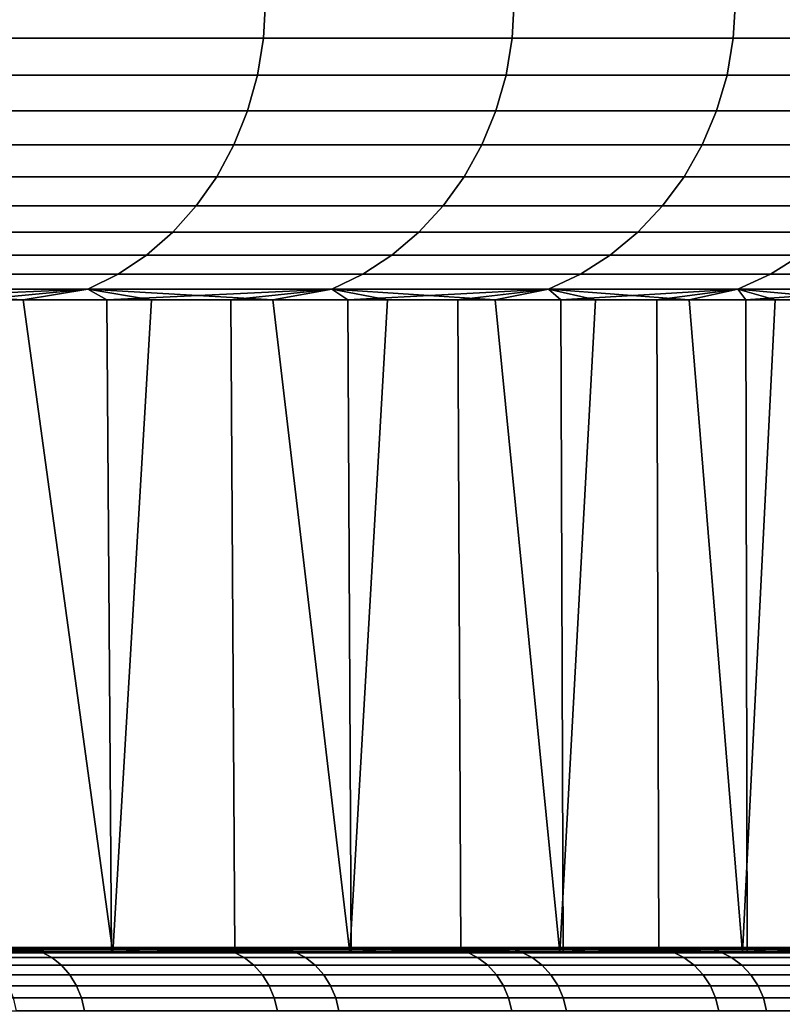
# Model space of a CAD drawing. Header units: metres. Extents: x -166 to 33, y -71 to 34.
# Tile 122 of 256: x 28.57 to 30.06, y -56.06 to -54.14. Entities that reach past the tile are written whole.
import ezdxf

# ---------------------------------------------------------------- set-up
doc = ezdxf.new("R2010")
doc.units = ezdxf.units.M
doc.layers.add('solid_12208131', color=7, linetype='CONTINUOUS')

msp = doc.modelspace()

# ---------------------------------------------------------------- linework, layer by layer
at = {"layer": 'solid_12208131'}
for points in [[(28.504709, -54.172878, 76.411896), (29.043018, -54.172878, 75.45977), (29.046944, -54.099998, 75.461853), (28.508514, -54.099998, 76.414185)], [(29.043018, -54.172878, 56.54023), (28.504709, -54.172878, 55.5881), (28.508514, -54.099998, 55.585812), (29.046944, -54.099998, 56.538151)], [(29.043018, -54.172878, 75.45977), (29.528992, -54.172878, 74.479897), (29.533024, -54.099998, 74.481758), (29.046944, -54.099998, 75.461853)], [(29.528992, -54.172878, 57.520107), (29.043018, -54.172878, 56.54023), (29.046944, -54.099998, 56.538151), (29.533024, -54.099998, 57.518242)], [(29.528992, -54.172878, 74.479897), (29.961203, -54.172878, 73.475143), (29.96533, -54.099998, 73.476791), (29.533024, -54.099998, 74.481758)], [(29.961203, -54.172878, 58.524853), (29.528992, -54.172878, 57.520107), (29.533024, -54.099998, 57.518242), (29.96533, -54.099998, 58.523209)], [(29.961203, -54.172878, 73.475143), (30.338385, -54.172878, 72.448471), (30.342594, -54.099998, 72.44989), (29.96533, -54.099998, 73.476791)], [(30.338385, -54.172878, 59.551529), (29.961203, -54.172878, 58.524853), (29.96533, -54.099998, 58.523209), (30.342594, -54.099998, 59.55011)], [(28.49333, -54.244747, 76.405052), (29.031286, -54.244747, 75.453552), (29.043018, -54.172878, 75.45977), (28.504709, -54.172878, 76.411896)], [(29.031286, -54.244747, 56.546452), (28.49333, -54.244747, 55.594948), (28.504709, -54.172878, 55.5881), (29.043018, -54.172878, 56.54023)], [(29.031286, -54.244747, 75.453552), (29.516941, -54.244747, 74.474319), (29.528992, -54.172878, 74.479897), (29.043018, -54.172878, 75.45977)], [(29.516941, -54.244747, 57.525681), (29.031286, -54.244747, 56.546452), (29.043018, -54.172878, 56.54023), (29.528992, -54.172878, 57.520107)], [(29.516941, -54.244747, 74.474319), (29.948868, -54.244747, 73.47023), (29.961203, -54.172878, 73.475143), (29.528992, -54.172878, 74.479897)], [(29.948868, -54.244747, 58.52977), (29.516941, -54.244747, 57.525681), (29.528992, -54.172878, 57.520107), (29.961203, -54.172878, 58.524853)], [(29.948868, -54.244747, 73.47023), (30.3258, -54.244747, 72.444229), (30.338385, -54.172878, 72.448471), (29.961203, -54.172878, 73.475143)], [(30.3258, -54.244747, 59.555767), (29.948868, -54.244747, 58.52977), (29.961203, -54.172878, 58.524853), (30.338385, -54.172878, 59.551529)], [(28.47455, -54.314465, 76.393753), (29.011921, -54.314465, 75.443283), (29.031286, -54.244747, 75.453552), (28.49333, -54.244747, 76.405052)], [(29.011921, -54.314465, 56.556717), (28.47455, -54.314465, 55.606247), (28.49333, -54.244747, 55.594948), (29.031286, -54.244747, 56.546452)], [(29.011921, -54.314465, 75.443283), (29.497047, -54.314465, 74.465118), (29.516941, -54.244747, 74.474319), (29.031286, -54.244747, 75.453552)], [(29.497047, -54.314465, 57.534885), (29.011921, -54.314465, 56.556717), (29.031286, -54.244747, 56.546452), (29.516941, -54.244747, 57.525681)], [(29.497047, -54.314465, 74.465118), (29.928505, -54.314465, 73.46212), (29.948868, -54.244747, 73.47023), (29.516941, -54.244747, 74.474319)], [(29.928505, -54.314465, 58.53788), (29.497047, -54.314465, 57.534885), (29.516941, -54.244747, 57.525681), (29.948868, -54.244747, 58.52977)], [(29.928505, -54.314465, 73.46212), (30.305029, -54.314465, 72.437233), (30.3258, -54.244747, 72.444229), (29.948868, -54.244747, 73.47023)], [(30.305029, -54.314465, 59.562767), (29.928505, -54.314465, 58.53788), (29.948868, -54.244747, 58.52977), (30.3258, -54.244747, 59.555767)], [(28.448645, -54.381004, 76.378166), (28.98521, -54.381004, 75.429123), (29.011921, -54.314465, 75.443283), (28.47455, -54.314465, 76.393753)], [(28.98521, -54.381004, 56.570877), (28.448645, -54.381004, 55.621834), (28.47455, -54.314465, 55.606247), (29.011921, -54.314465, 56.556717)], [(28.98521, -54.381004, 75.429123), (29.46961, -54.381004, 74.452423), (29.497047, -54.314465, 74.465118), (29.011921, -54.314465, 75.443283)], [(29.46961, -54.381004, 57.547577), (28.98521, -54.381004, 56.570877), (29.011921, -54.314465, 56.556717), (29.497047, -54.314465, 57.534885)], [(29.46961, -54.381004, 74.452423), (29.900421, -54.381004, 73.450928), (29.928505, -54.314465, 73.46212), (29.497047, -54.314465, 74.465118)], [(29.900421, -54.381004, 58.549072), (29.46961, -54.381004, 57.547577), (29.497047, -54.314465, 57.534885), (29.928505, -54.314465, 58.53788)], [(29.900421, -54.381004, 73.450928), (30.276381, -54.381004, 72.427582), (30.305029, -54.314465, 72.437233), (29.928505, -54.314465, 73.46212)], [(30.276381, -54.381004, 59.572418), (29.900421, -54.381004, 58.549072), (29.928505, -54.314465, 58.53788), (30.305029, -54.314465, 59.562767)], [(28.416, -54.443375, 76.358521), (28.951551, -54.443375, 75.411278), (28.98521, -54.381004, 75.429123), (28.448645, -54.381004, 76.378166)], [(28.951551, -54.443375, 56.588722), (28.416, -54.443375, 55.641476), (28.448645, -54.381004, 55.621834), (28.98521, -54.381004, 56.570877)], [(28.951551, -54.443375, 75.411278), (29.435034, -54.443375, 74.436424), (29.46961, -54.381004, 74.452423), (28.98521, -54.381004, 75.429123)], [(29.435034, -54.443375, 57.563576), (28.951551, -54.443375, 56.588722), (28.98521, -54.381004, 56.570877), (29.46961, -54.381004, 57.547577)], [(29.435034, -54.443375, 74.436424), (29.865028, -54.443375, 73.436829), (29.900421, -54.381004, 73.450928), (29.46961, -54.381004, 74.452423)], [(29.865028, -54.443375, 58.563171), (29.435034, -54.443375, 57.563576), (29.46961, -54.381004, 57.547577), (29.900421, -54.381004, 58.549072)], [(29.865028, -54.443375, 73.436829), (30.240276, -54.443375, 72.415413), (30.276381, -54.381004, 72.427582), (29.900421, -54.381004, 73.450928)], [(30.240276, -54.443375, 59.584583), (29.865028, -54.443375, 58.563171), (29.900421, -54.381004, 58.549072), (30.276381, -54.381004, 59.572418)], [(28.3771, -54.500648, 76.335121), (28.911442, -54.500648, 75.390015), (28.951551, -54.443375, 75.411278), (28.416, -54.443375, 76.358521)], [(28.91144, -54.500648, 56.609989), (28.3771, -54.500648, 55.664883), (28.416, -54.443375, 55.641476), (28.951551, -54.443375, 56.588722)], [(29.393831, -54.500648, 57.582638), (28.91144, -54.500648, 56.609989), (28.951551, -54.443375, 56.588722), (29.435034, -54.443375, 57.563576)], [(28.911442, -54.500648, 75.390015), (29.393831, -54.500648, 74.417366), (29.435034, -54.443375, 74.436424), (28.951551, -54.443375, 75.411278)], [(29.393831, -54.500648, 74.417366), (29.822855, -54.500648, 73.420021), (29.865028, -54.443375, 73.436829), (29.435034, -54.443375, 74.436424)], [(29.822855, -54.500648, 58.579975), (29.393831, -54.500648, 57.582638), (29.435034, -54.443375, 57.563576), (29.865028, -54.443375, 58.563171)], [(29.822855, -54.500648, 73.420021), (30.197254, -54.500648, 72.400917), (30.240276, -54.443375, 72.415413), (29.865028, -54.443375, 73.436829)], [(30.197254, -54.500648, 59.599079), (29.822855, -54.500648, 58.579975), (29.865028, -54.443375, 58.563171), (30.240276, -54.443375, 59.584583)], [(28.332521, -54.551979, 76.308296), (28.865477, -54.551979, 75.365646), (28.911442, -54.500648, 75.390015), (28.3771, -54.500648, 76.335121)], [(28.865477, -54.551979, 56.634357), (28.332521, -54.551979, 55.691704), (28.3771, -54.500648, 55.664883), (28.91144, -54.500648, 56.609989)], [(28.865477, -54.551979, 75.365646), (29.346613, -54.551979, 74.395515), (29.393831, -54.500648, 74.417366), (28.911442, -54.500648, 75.390015)], [(29.346613, -54.551979, 57.604481), (28.865477, -54.551979, 56.634357), (28.91144, -54.500648, 56.609989), (29.393831, -54.500648, 57.582638)], [(29.346613, -54.551979, 74.395515), (29.774525, -54.551979, 73.400764), (29.822855, -54.500648, 73.420021), (29.393831, -54.500648, 74.417366)], [(29.774525, -54.551979, 58.599232), (29.346613, -54.551979, 57.604481), (29.393831, -54.500648, 57.582638), (29.822855, -54.500648, 58.579975)], [(29.774525, -54.551979, 73.400764), (30.147953, -54.551979, 72.384308), (30.197254, -54.500648, 72.400917), (29.822855, -54.500648, 73.420021)], [(30.147953, -54.551979, 59.615692), (29.774525, -54.551979, 58.599232), (29.822855, -54.500648, 58.579975), (30.197254, -54.500648, 59.599079)], [(28.282927, -54.596603, 76.278458), (28.814339, -54.596603, 75.338531), (28.865477, -54.551979, 75.365646), (28.332521, -54.551979, 76.308296)], [(28.814339, -54.596603, 56.661469), (28.282927, -54.596603, 55.721542), (28.332521, -54.551979, 55.691704), (28.865477, -54.551979, 56.634357)], [(28.814339, -54.596603, 75.338531), (29.294083, -54.596603, 74.371216), (29.346613, -54.551979, 74.395515), (28.865477, -54.551979, 75.365646)], [(29.294083, -54.596603, 57.628784), (28.814339, -54.596603, 56.661469), (28.865477, -54.551979, 56.634357), (29.346613, -54.551979, 57.604481)], [(29.294083, -54.596603, 74.371216), (29.720755, -54.596603, 73.379341), (29.774525, -54.551979, 73.400764), (29.346613, -54.551979, 74.395515)], [(29.720755, -54.596603, 58.620655), (29.294083, -54.596603, 57.628784), (29.346613, -54.551979, 57.604481), (29.774525, -54.551979, 58.599232)], [(29.720755, -54.596603, 73.379341), (30.093102, -54.596603, 72.365829), (30.147953, -54.551979, 72.384308), (29.774525, -54.551979, 73.400764)], [(30.093102, -54.596603, 59.634174), (29.720755, -54.596603, 58.620655), (29.774525, -54.551979, 58.599232), (30.147953, -54.551979, 59.615692)], [(28.229052, -54.633858, 76.24604), (28.758787, -54.633858, 75.309082), (28.814339, -54.596603, 75.338531), (28.282927, -54.596603, 76.278458)], [(28.758787, -54.633858, 56.690922), (28.229052, -54.633858, 55.75396), (28.282927, -54.596603, 55.721542), (28.814339, -54.596603, 56.661469)], [(28.758787, -54.633858, 75.309082), (29.237019, -54.633858, 74.34481), (29.294083, -54.596603, 74.371216), (28.814339, -54.596603, 75.338531)], [(29.237019, -54.633858, 57.655186), (28.758787, -54.633858, 56.690922), (28.814339, -54.596603, 56.661469), (29.294083, -54.596603, 57.628784)], [(29.237019, -54.633858, 74.34481), (29.662344, -54.633858, 73.356071), (29.720755, -54.596603, 73.379341), (29.294083, -54.596603, 74.371216)], [(29.662344, -54.633858, 58.643929), (29.237019, -54.633858, 57.655186), (29.294083, -54.596603, 57.628784), (29.720755, -54.596603, 58.620655)], [(29.662344, -54.633858, 73.356071), (30.033518, -54.633858, 72.345749), (30.093102, -54.596603, 72.365829), (29.720755, -54.596603, 73.379341)], [(30.033518, -54.633858, 59.654247), (29.662344, -54.633858, 58.643929), (29.720755, -54.596603, 58.620655), (30.093102, -54.596603, 59.634174)], [(30.033518, -54.633858, 72.345749), (30.349449, -54.633858, 71.316818), (30.410032, -54.596603, 71.333641), (30.093102, -54.596603, 72.365829)], [(30.349449, -54.633858, 60.683182), (30.033518, -54.633858, 59.654247), (30.093102, -54.596603, 59.634174), (30.410032, -54.596603, 60.666359)], [(28.758787, -54.633858, 75.309082), (28.229052, -54.633858, 76.24604), (28.171694, -54.663193, 76.211533), (28.699644, -54.663193, 75.277725)], [(28.229052, -54.633858, 55.75396), (28.758787, -54.633858, 56.690922), (28.699644, -54.663193, 56.722275), (28.171694, -54.663193, 55.788471)], [(29.237019, -54.633858, 74.34481), (28.758787, -54.633858, 75.309082), (28.699644, -54.663193, 75.277725), (29.176266, -54.663193, 74.316704)], [(28.758787, -54.633858, 56.690922), (29.237019, -54.633858, 57.655186), (29.176266, -54.663193, 57.683292), (28.699644, -54.663193, 56.722275)], [(29.662344, -54.633858, 73.356071), (29.237019, -54.633858, 74.34481), (29.176266, -54.663193, 74.316704), (29.600159, -54.663193, 73.331291)], [(29.237019, -54.633858, 57.655186), (29.662344, -54.633858, 58.643929), (29.600159, -54.663193, 58.668705), (29.176266, -54.663193, 57.683292)], [(30.033518, -54.633858, 72.345749), (29.662344, -54.633858, 73.356071), (29.600159, -54.663193, 73.331291), (29.970081, -54.663193, 72.324379)], [(29.662344, -54.633858, 58.643929), (30.033518, -54.633858, 59.654247), (29.970081, -54.663193, 59.675621), (29.600159, -54.663193, 58.668705)], [(30.349449, -54.633858, 71.316818), (30.033518, -54.633858, 72.345749), (29.970081, -54.663193, 72.324379), (30.284948, -54.663193, 71.298912)], [(30.033518, -54.633858, 59.654247), (30.349449, -54.633858, 60.683182), (30.284948, -54.663193, 60.701092), (29.970081, -54.663193, 59.675621)], [(28.573074, -54.684006, 75.367477), (28.699644, -54.663193, 75.277725), (28.171694, -54.663193, 76.211533)], [(28.3092, -54.684006, 75.841171), (28.573074, -54.684006, 75.367477), (28.171694, -54.663193, 76.211533)], [(28.212975, -54.684006, 55.993401), (28.171694, -54.663193, 55.788471), (28.699644, -54.663193, 56.722275)], [(28.48143, -54.684006, 56.464512), (28.212975, -54.684006, 55.993401), (28.699644, -54.663193, 56.722275)], [(28.736841, -54.684006, 56.942818), (28.48143, -54.684006, 56.464512), (28.699644, -54.663193, 56.722275)], [(28.573074, -54.684006, 75.367477), (28.823837, -54.684006, 74.886719), (28.699644, -54.663193, 75.277725)], [(29.061298, -54.684006, 74.399246), (29.176266, -54.663193, 74.316704), (28.699644, -54.663193, 75.277725)], [(28.823837, -54.684006, 74.886719), (29.061298, -54.684006, 74.399246), (28.699644, -54.663193, 75.277725)], [(28.736841, -54.684006, 56.942818), (28.699644, -54.663193, 56.722275), (29.176266, -54.663193, 57.683292)], [(28.979019, -54.684006, 57.427959), (28.736841, -54.684006, 56.942818), (29.176266, -54.663193, 57.683292)], [(29.207779, -54.684006, 57.919575), (28.979019, -54.684006, 57.427959), (29.176266, -54.663193, 57.683292)], [(29.061298, -54.684006, 74.399246), (29.28528, -54.684006, 73.905441), (29.176266, -54.663193, 74.316704)], [(29.495613, -54.684006, 73.40567), (29.600159, -54.663193, 73.331291), (29.176266, -54.663193, 74.316704)], [(29.28528, -54.684006, 73.905441), (29.495613, -54.684006, 73.40567), (29.176266, -54.663193, 74.316704)], [(29.207779, -54.684006, 57.919575), (29.176266, -54.663193, 57.683292), (29.600159, -54.663193, 58.668705)], [(29.422947, -54.684006, 58.417282), (29.207779, -54.684006, 57.919575), (29.600159, -54.663193, 58.668705)], [(29.624363, -54.684006, 58.920715), (29.422947, -54.684006, 58.417282), (29.600159, -54.663193, 58.668705)], [(29.495613, -54.684006, 73.40567), (29.692137, -54.684006, 72.900307), (29.600159, -54.663193, 73.331291)], [(29.874706, -54.684006, 72.389732), (29.970081, -54.663193, 72.324379), (29.600159, -54.663193, 73.331291)], [(29.692137, -54.684006, 72.900307), (29.874706, -54.684006, 72.389732), (29.600159, -54.663193, 73.331291)], [(29.624363, -54.684006, 58.920715), (29.600159, -54.663193, 58.668705), (29.970081, -54.663193, 59.675621)], [(29.811872, -54.684006, 59.429493), (29.624363, -54.684006, 58.920715), (29.970081, -54.663193, 59.675621)], [(29.985336, -54.684006, 59.943226), (29.811872, -54.684006, 59.429493), (29.970081, -54.663193, 59.675621)], [(29.874706, -54.684006, 72.389732), (30.04318, -54.684006, 71.874344), (29.970081, -54.663193, 72.324379)], [(30.197435, -54.684006, 71.354515), (30.284948, -54.663193, 71.298912), (29.970081, -54.663193, 72.324379)], [(30.04318, -54.684006, 71.874344), (30.197435, -54.684006, 71.354515), (29.970081, -54.663193, 72.324379)], [(29.985336, -54.684006, 59.943226), (29.970081, -54.663193, 59.675621), (30.284948, -54.663193, 60.701092)], [(30.144623, -54.684006, 60.461533), (29.985336, -54.684006, 59.943226), (30.284948, -54.663193, 60.701092)], [(28.233635, -55.960491, 75.97139), (28.748354, -55.960491, 75.034859), (28.573074, -54.684006, 75.367477), (28.3092, -54.684006, 75.841171)], [(28.746151, -55.960491, 56.960865), (28.492048, -55.960491, 56.48378), (28.48143, -54.684006, 56.464512), (28.736841, -54.684006, 56.942818)], [(28.748354, -55.960491, 75.034859), (28.823837, -54.684006, 74.886719), (28.573074, -54.684006, 75.367477)], [(28.987045, -55.960491, 57.444626), (28.746151, -55.960491, 56.960865), (28.736841, -54.684006, 56.942818), (28.979019, -54.684006, 57.427959)], [(28.748354, -55.960491, 75.034859), (29.211876, -55.960491, 74.071289), (29.061298, -54.684006, 74.399246), (28.823837, -54.684006, 74.886719)], [(29.214489, -55.960491, 57.934544), (28.987045, -55.960491, 57.444626), (28.979019, -54.684006, 57.427959), (29.207779, -54.684006, 57.919575)], [(29.211876, -55.960491, 74.071289), (29.28528, -54.684006, 73.905441), (29.061298, -54.684006, 74.399246)], [(29.428532, -55.960491, 58.430717), (29.214489, -55.960491, 57.934544), (29.207779, -54.684006, 57.919575), (29.422947, -54.684006, 58.417282)], [(29.211876, -55.960491, 74.071289), (29.622375, -55.960491, 73.08445), (29.495613, -54.684006, 73.40567), (29.28528, -54.684006, 73.905441)], [(29.628969, -55.960491, 58.93272), (29.428532, -55.960491, 58.430717), (29.422947, -54.684006, 58.417282), (29.624363, -54.684006, 58.920715)], [(29.622375, -55.960491, 73.08445), (29.692137, -54.684006, 72.900307), (29.495613, -54.684006, 73.40567)], [(29.622375, -55.960491, 73.08445), (29.978895, -55.960491, 72.076721), (29.874706, -54.684006, 72.389732), (29.692137, -54.684006, 72.900307)], [(29.815592, -55.960491, 59.440037), (29.628969, -55.960491, 58.93272), (29.624363, -54.684006, 58.920715), (29.811872, -54.684006, 59.429493)], [(29.988159, -55.960491, 59.951988), (29.815592, -55.960491, 59.440037), (29.811872, -54.684006, 59.429493), (29.985336, -54.684006, 59.943226)], [(29.978895, -55.960491, 72.076721), (30.04318, -54.684006, 71.874344), (29.874706, -54.684006, 72.389732)], [(29.978895, -55.960491, 72.076721), (30.280397, -55.960491, 71.050926), (30.197435, -54.684006, 71.354515), (30.04318, -54.684006, 71.874344)], [(30.146645, -55.960491, 60.468452), (29.988159, -55.960491, 59.951988), (29.985336, -54.684006, 59.943226), (30.144623, -54.684006, 60.461533)], [(28.041727, -55.952248, 76.554916), (28.586515, -55.952248, 75.631157), (28.378183, -55.950001, 75.94648)], [(28.063156, -55.958992, 76.568352), (28.608637, -55.958992, 75.64341), (28.586515, -55.952248, 75.631157), (28.041727, -55.952248, 76.554916)], [(28.748354, -55.960491, 75.034859), (28.233635, -55.960491, 75.97139), (28.293669, -55.954697, 75.903809)], [(28.309664, -55.95118, 75.913071), (28.823774, -55.95118, 74.967285), (28.807299, -55.954697, 74.9589), (28.293669, -55.954697, 75.903809)], [(28.748354, -55.960491, 75.034859), (28.293669, -55.954697, 75.903809), (28.807299, -55.954697, 74.9589)], [(28.823774, -55.95118, 74.967285), (28.309664, -55.95118, 75.913071), (28.327385, -55.950001, 75.919914)], [(28.823774, -55.95118, 74.967285), (28.327385, -55.950001, 75.919914), (28.378183, -55.950001, 75.94648), (28.841934, -55.950001, 74.972961)], [(28.586515, -55.952248, 75.631157), (28.894175, -55.950001, 74.99659), (28.841934, -55.950001, 74.972961), (28.378183, -55.950001, 75.94648)], [(28.962965, -55.95118, 57.311691), (28.463831, -55.95118, 56.357918), (28.447691, -55.954697, 56.366932), (28.94636, -55.954697, 57.319813)], [(28.447691, -55.954697, 56.366932), (28.492048, -55.960491, 56.48378), (28.746151, -55.960491, 56.960865)], [(28.94636, -55.954697, 57.319813), (28.447691, -55.954697, 56.366932), (28.746151, -55.960491, 56.960865)], [(28.961233, -55.952248, 57.078751), (28.454191, -55.952248, 56.133747), (28.524376, -55.950001, 56.310394)], [(28.983831, -55.958992, 57.067402), (28.476145, -55.958992, 56.121193), (28.454191, -55.952248, 56.133747), (28.961233, -55.952248, 57.078751)], [(28.962965, -55.95118, 57.311691), (28.977026, -55.950001, 57.297741), (28.477018, -55.950001, 56.343052), (28.463831, -55.95118, 56.357918)], [(29.026161, -55.950001, 57.267849), (28.524376, -55.950001, 56.310394), (28.477018, -55.950001, 56.343052), (28.977026, -55.950001, 57.297741)], [(28.961233, -55.952248, 57.078751), (28.524376, -55.950001, 56.310394), (29.026161, -55.950001, 57.267849)], [(28.586515, -55.952248, 75.631157), (29.080685, -55.952248, 74.679359), (28.894175, -55.950001, 74.99659)], [(28.608637, -55.958992, 75.64341), (29.103434, -55.958992, 74.690399), (29.080685, -55.952248, 74.679359), (28.586515, -55.952248, 75.631157)], [(28.94636, -55.954697, 57.319813), (28.746151, -55.960491, 56.960865), (28.987045, -55.960491, 57.444626)], [(29.211876, -55.960491, 74.071289), (28.748354, -55.960491, 75.034859), (28.807299, -55.954697, 74.9589)], [(28.823774, -55.95118, 74.967285), (29.285652, -55.95118, 73.994926), (29.268745, -55.954697, 73.98745), (28.807299, -55.954697, 74.9589)], [(29.211876, -55.960491, 74.071289), (28.807299, -55.954697, 74.9589), (29.268745, -55.954697, 73.98745)], [(29.285652, -55.95118, 73.994926), (28.823774, -55.95118, 74.967285), (28.841934, -55.950001, 74.972961)], [(29.285652, -55.95118, 73.994926), (28.841934, -55.950001, 74.972961), (28.894175, -55.950001, 74.99659), (29.304178, -55.950001, 73.99942)], [(29.080685, -55.952248, 74.679359), (29.357689, -55.950001, 74.020027), (29.304178, -55.950001, 73.99942), (28.894175, -55.950001, 74.99659)], [(29.409456, -55.95118, 58.291214), (28.962965, -55.95118, 57.311691), (28.94636, -55.954697, 57.319813), (29.392433, -55.954697, 58.298424)], [(28.94636, -55.954697, 57.319813), (28.987045, -55.960491, 57.444626), (29.214489, -55.960491, 57.934544)], [(29.392433, -55.954697, 58.298424), (28.94636, -55.954697, 57.319813), (29.214489, -55.960491, 57.934544)], [(29.416567, -55.952248, 58.049732), (28.961233, -55.952248, 57.078751), (29.026161, -55.950001, 57.267849)], [(29.439745, -55.958992, 58.039616), (28.983831, -55.958992, 57.067402), (28.961233, -55.952248, 57.078751), (29.416567, -55.952248, 58.049732)], [(29.409456, -55.95118, 58.291214), (29.424339, -55.950001, 58.278248), (28.977026, -55.950001, 57.297741), (28.962965, -55.95118, 57.311691)], [(29.475088, -55.950001, 58.251217), (29.026161, -55.950001, 57.267849), (28.977026, -55.950001, 57.297741), (29.424339, -55.950001, 58.278248)], [(29.416567, -55.952248, 58.049732), (29.026161, -55.950001, 57.267849), (29.475088, -55.950001, 58.251217)], [(29.080685, -55.952248, 74.679359), (29.522797, -55.952248, 73.702286), (29.357689, -55.950001, 74.020027)], [(29.103434, -55.958992, 74.690399), (29.546108, -55.958992, 73.71209), (29.522797, -55.952248, 73.702286), (29.080685, -55.952248, 74.679359)], [(29.622375, -55.960491, 73.08445), (29.211876, -55.960491, 74.071289), (29.268745, -55.954697, 73.98745)], [(29.392433, -55.954697, 58.298424), (29.214489, -55.960491, 57.934544), (29.428532, -55.960491, 58.430717)], [(29.285652, -55.95118, 73.994926), (29.693932, -55.95118, 72.998871), (29.676641, -55.954697, 72.992325), (29.268745, -55.954697, 73.98745)], [(29.622375, -55.960491, 73.08445), (29.268745, -55.954697, 73.98745), (29.676641, -55.954697, 72.992325)], [(29.693932, -55.95118, 72.998871), (29.285652, -55.95118, 73.994926), (29.304178, -55.950001, 73.99942)], [(29.693932, -55.95118, 72.998871), (29.304178, -55.950001, 73.99942), (29.357689, -55.950001, 74.020027), (29.712727, -55.950001, 73.002213)], [(29.522797, -55.952248, 73.702286), (29.767334, -55.950001, 73.01973), (29.712727, -55.950001, 73.002213), (29.357689, -55.950001, 74.020027)], [(29.801979, -55.95118, 59.293587), (29.409456, -55.95118, 58.291214), (29.392433, -55.954697, 58.298424), (29.78459, -55.954697, 59.299854)], [(29.392433, -55.954697, 58.298424), (29.428532, -55.960491, 58.430717), (29.628969, -55.960491, 58.93272)], [(29.78459, -55.954697, 59.299854), (29.392433, -55.954697, 58.298424), (29.628969, -55.960491, 58.93272)], [(29.801979, -55.95118, 59.293587), (29.817596, -55.950001, 59.281586), (29.424339, -55.950001, 58.278248), (29.409456, -55.95118, 58.291214)], [(29.818865, -55.952248, 59.043858), (29.416567, -55.952248, 58.049732), (29.475088, -55.950001, 58.251217)], [(29.842554, -55.958992, 59.035004), (29.439745, -55.958992, 58.039616), (29.416567, -55.952248, 58.049732), (29.818865, -55.952248, 59.043858)], [(29.869793, -55.950001, 59.2575), (29.475088, -55.950001, 58.251217), (29.424339, -55.950001, 58.278248), (29.817596, -55.950001, 59.281586)], [(29.818865, -55.952248, 59.043858), (29.475088, -55.950001, 58.251217), (29.869793, -55.950001, 59.2575)], [(29.522797, -55.952248, 73.702286), (29.911564, -55.952248, 72.702789), (29.767334, -55.950001, 73.01973)], [(29.546108, -55.958992, 73.71209), (29.935371, -55.958992, 72.711319), (29.911564, -55.952248, 72.702789), (29.522797, -55.952248, 73.702286)], [(29.978895, -55.960491, 72.076721), (29.622375, -55.960491, 73.08445), (29.676641, -55.954697, 72.992325)], [(29.78459, -55.954697, 59.299854), (29.628969, -55.960491, 58.93272), (29.815592, -55.960491, 59.440037)], [(29.693932, -55.95118, 72.998871), (30.0474, -55.95118, 71.982071), (30.029781, -55.954697, 71.976479), (29.676641, -55.954697, 72.992325)], [(29.978895, -55.960491, 72.076721), (29.676641, -55.954697, 72.992325), (30.029781, -55.954697, 71.976479)], [(30.0474, -55.95118, 71.982071), (29.693932, -55.95118, 72.998871), (29.712727, -55.950001, 73.002213)], [(30.0474, -55.95118, 71.982071), (29.712727, -55.950001, 73.002213), (29.767334, -55.950001, 73.01973), (30.066414, -55.950001, 71.984177)], [(29.911564, -55.952248, 72.702789), (30.121941, -55.950001, 71.99855), (30.066414, -55.950001, 71.984177), (29.767334, -55.950001, 73.01973)], [(30.139374, -55.95118, 60.31583), (29.801979, -55.95118, 59.293587), (29.78459, -55.954697, 59.299854), (30.121668, -55.954697, 60.321144)], [(29.78459, -55.954697, 59.299854), (29.815592, -55.960491, 59.440037), (29.988159, -55.960491, 59.951988)], [(30.121668, -55.954697, 60.321144), (29.78459, -55.954697, 59.299854), (29.988159, -55.960491, 59.951988)], [(30.139374, -55.95118, 60.31583), (30.155678, -55.950001, 60.304897), (29.817596, -55.950001, 59.281586), (29.801979, -55.95118, 59.293587)], [(30.209154, -55.950001, 60.283836), (29.869793, -55.950001, 59.2575), (29.817596, -55.950001, 59.281586), (30.155678, -55.950001, 60.304897)], [(30.166958, -55.952248, 60.058231), (29.818865, -55.952248, 59.043858), (29.869793, -55.950001, 59.2575)], [(30.19109, -55.958992, 60.050674), (29.842554, -55.958992, 59.035004), (29.818865, -55.952248, 59.043858), (30.166958, -55.952248, 60.058231)], [(30.166958, -55.952248, 60.058231), (29.869793, -55.950001, 59.2575), (30.209154, -55.950001, 60.283836)], [(29.911564, -55.952248, 72.702789), (30.245857, -55.952248, 71.683784), (30.121941, -55.950001, 71.99855)], [(29.935371, -55.958992, 72.711319), (30.27009, -55.958992, 71.691017), (30.245857, -55.952248, 71.683784), (29.911564, -55.952248, 72.702789)], [(30.280397, -55.960491, 71.050926), (29.978895, -55.960491, 72.076721), (30.029781, -55.954697, 71.976479)], [(30.121668, -55.954697, 60.321144), (29.988159, -55.960491, 59.951988), (30.146645, -55.960491, 60.468452)], [(30.0474, -55.95118, 71.982071), (30.345013, -55.95118, 70.94754), (30.327114, -55.954697, 70.942917), (30.029781, -55.954697, 71.976479)], [(30.280397, -55.960491, 71.050926), (30.029781, -55.954697, 71.976479), (30.327114, -55.954697, 70.942917)], [(30.345013, -55.95118, 70.94754), (30.0474, -55.95118, 71.982071), (30.066414, -55.950001, 71.984177)], [(28.608637, -55.958992, 75.64341), (28.063156, -55.958992, 76.568352), (28.083263, -55.970032, 76.580948), (28.629395, -55.970032, 75.654907)], [(28.629395, -55.970032, 75.654907), (28.083263, -55.970032, 76.580948), (28.10144, -55.985027, 76.592339), (28.648159, -55.985027, 75.665306)], [(28.476145, -55.958992, 56.121193), (28.983831, -55.958992, 57.067402), (29.005037, -55.970032, 57.056747), (28.496744, -55.970032, 56.109413)], [(28.496744, -55.970032, 56.109413), (29.005037, -55.970032, 57.056747), (29.024206, -55.985027, 57.047119), (28.515368, -55.985027, 56.098763)], [(29.103434, -55.958992, 74.690399), (28.608637, -55.958992, 75.64341), (28.629395, -55.970032, 75.654907), (29.124783, -55.970032, 74.70076)], [(29.124783, -55.970032, 74.70076), (28.629395, -55.970032, 75.654907), (28.648159, -55.985027, 75.665306), (29.144081, -55.985027, 74.710129)], [(28.983831, -55.958992, 57.067402), (29.439745, -55.958992, 58.039616), (29.461494, -55.970032, 58.030125), (29.005037, -55.970032, 57.056747)], [(29.005037, -55.970032, 57.056747), (29.461494, -55.970032, 58.030125), (29.481155, -55.985027, 58.021542), (29.024206, -55.985027, 57.047119)], [(29.546108, -55.958992, 73.71209), (29.103434, -55.958992, 74.690399), (29.124783, -55.970032, 74.70076), (29.567986, -55.970032, 73.721283)], [(29.567986, -55.970032, 73.721283), (29.124783, -55.970032, 74.70076), (29.144081, -55.985027, 74.710129), (29.587761, -55.985027, 73.729599)], [(29.439745, -55.958992, 58.039616), (29.842554, -55.958992, 59.035004), (29.864784, -55.970032, 59.026699), (29.461494, -55.970032, 58.030125)], [(29.461494, -55.970032, 58.030125), (29.864784, -55.970032, 59.026699), (29.88488, -55.985027, 59.019192), (29.481155, -55.985027, 58.021542)], [(29.935371, -55.958992, 72.711319), (29.546108, -55.958992, 73.71209), (29.567986, -55.970032, 73.721283), (29.957712, -55.970032, 72.719322)], [(29.957712, -55.970032, 72.719322), (29.567986, -55.970032, 73.721283), (29.587761, -55.985027, 73.729599), (29.977907, -55.985027, 72.726555)], [(29.842554, -55.958992, 59.035004), (30.19109, -55.958992, 60.050674), (30.213736, -55.970032, 60.043579), (29.864784, -55.970032, 59.026699)], [(29.864784, -55.970032, 59.026699), (30.213736, -55.970032, 60.043579), (30.234205, -55.985027, 60.037167), (29.88488, -55.985027, 59.019192)], [(30.27009, -55.958992, 71.691017), (29.935371, -55.958992, 72.711319), (29.957712, -55.970032, 72.719322), (30.29283, -55.970032, 71.6978)], [(30.29283, -55.970032, 71.6978), (29.957712, -55.970032, 72.719322), (29.977907, -55.985027, 72.726555), (30.313385, -55.985027, 71.703934)], [(28.648159, -55.985027, 75.665306), (28.10144, -55.985027, 76.592339), (28.117132, -56.003521, 76.602173), (28.664358, -56.003521, 75.674278)], [(28.515368, -55.985027, 56.098763), (29.024206, -55.985027, 57.047119), (29.040754, -56.003521, 57.038811), (28.531443, -56.003521, 56.089573)], [(29.144081, -55.985027, 74.710129), (28.648159, -55.985027, 75.665306), (28.664358, -56.003521, 75.674278), (29.16074, -56.003521, 74.718216)], [(29.024206, -55.985027, 57.047119), (29.481155, -55.985027, 58.021542), (29.498127, -56.003521, 58.014137), (29.040754, -56.003521, 57.038811)], [(29.587761, -55.985027, 73.729599), (29.144081, -55.985027, 74.710129), (29.16074, -56.003521, 74.718216), (29.604832, -56.003521, 73.736771)], [(29.481155, -55.985027, 58.021542), (29.88488, -55.985027, 59.019192), (29.902227, -56.003521, 59.012711), (29.498127, -56.003521, 58.014137)], [(29.977907, -55.985027, 72.726555), (29.587761, -55.985027, 73.729599), (29.604832, -56.003521, 73.736771), (29.99534, -56.003521, 72.732803)], [(29.88488, -55.985027, 59.019192), (30.234205, -55.985027, 60.037167), (30.251877, -56.003521, 60.031631), (29.902227, -56.003521, 59.012711)], [(30.313385, -55.985027, 71.703934), (29.977907, -55.985027, 72.726555), (29.99534, -56.003521, 72.732803), (30.331131, -56.003521, 71.709236)], [(28.664358, -56.003521, 75.674278), (28.117132, -56.003521, 76.602173), (28.12986, -56.024956, 76.610153), (28.677498, -56.024956, 75.681557)], [(28.531443, -56.003521, 56.089573), (29.040754, -56.003521, 57.038811), (29.054178, -56.024956, 57.032066), (28.544483, -56.024956, 56.082115)], [(29.16074, -56.003521, 74.718216), (28.664358, -56.003521, 75.674278), (28.677498, -56.024956, 75.681557), (29.174253, -56.024956, 74.724777)], [(29.040754, -56.003521, 57.038811), (29.498127, -56.003521, 58.014137), (29.511894, -56.024956, 58.008125), (29.054178, -56.024956, 57.032066)], [(29.604832, -56.003521, 73.736771), (29.16074, -56.003521, 74.718216), (29.174253, -56.024956, 74.724777), (29.618679, -56.024956, 73.742592)], [(29.498127, -56.003521, 58.014137), (29.902227, -56.003521, 59.012711), (29.916298, -56.024956, 59.007454), (29.511894, -56.024956, 58.008125)], [(29.99534, -56.003521, 72.732803), (29.604832, -56.003521, 73.736771), (29.618679, -56.024956, 73.742592), (30.009483, -56.024956, 72.737869)], [(29.902227, -56.003521, 59.012711), (30.251877, -56.003521, 60.031631), (30.266212, -56.024956, 60.027138), (29.916298, -56.024956, 59.007454)], [(30.331131, -56.003521, 71.709236), (29.99534, -56.003521, 72.732803), (30.009483, -56.024956, 72.737869), (30.345524, -56.024956, 71.713531)], [(28.677498, -56.024956, 75.681557), (28.12986, -56.024956, 76.610153), (28.139238, -56.048672, 76.616028), (28.68718, -56.048672, 75.68692)], [(28.544483, -56.024956, 56.082115), (29.054178, -56.024956, 57.032066), (29.064068, -56.048672, 57.0271), (28.55409, -56.048672, 56.076622)], [(29.174253, -56.024956, 74.724777), (28.677498, -56.024956, 75.681557), (28.68718, -56.048672, 75.68692), (29.18421, -56.048672, 74.729607)], [(29.054178, -56.024956, 57.032066), (29.511894, -56.024956, 58.008125), (29.522038, -56.048672, 58.0037), (29.064068, -56.048672, 57.0271)], [(29.618679, -56.024956, 73.742592), (29.174253, -56.024956, 74.724777), (29.18421, -56.048672, 74.729607), (29.628881, -56.048672, 73.74688)], [(29.511894, -56.024956, 58.008125), (29.916298, -56.024956, 59.007454), (29.926666, -56.048672, 59.003582), (29.522038, -56.048672, 58.0037)], [(30.009483, -56.024956, 72.737869), (29.618679, -56.024956, 73.742592), (29.628881, -56.048672, 73.74688), (30.019901, -56.048672, 72.7416)], [(29.916298, -56.024956, 59.007454), (30.266212, -56.024956, 60.027138), (30.276773, -56.048672, 60.02383), (29.926666, -56.048672, 59.003582)], [(30.345524, -56.024956, 71.713531), (30.009483, -56.024956, 72.737869), (30.019901, -56.048672, 72.7416), (30.356129, -56.048672, 71.71669)], [(28.68718, -56.048672, 75.68692), (28.139238, -56.048672, 76.616028), (28.144979, -56.073952, 76.619629), (28.693108, -56.073952, 75.690201)], [(28.55409, -56.048672, 56.076622), (29.064068, -56.048672, 57.0271), (29.070124, -56.073952, 57.024059), (28.559973, -56.073952, 56.073257)], [(29.18421, -56.048672, 74.729607), (28.68718, -56.048672, 75.68692), (28.693108, -56.073952, 75.690201), (29.190306, -56.073952, 74.732567)], [(29.064068, -56.048672, 57.0271), (29.522038, -56.048672, 58.0037), (29.528248, -56.073952, 58.000988), (29.070124, -56.073952, 57.024059)], [(29.628881, -56.048672, 73.74688), (29.18421, -56.048672, 74.729607), (29.190306, -56.073952, 74.732567), (29.63513, -56.073952, 73.749504)], [(29.522038, -56.048672, 58.0037), (29.926666, -56.048672, 59.003582), (29.933014, -56.073952, 59.001209), (29.528248, -56.073952, 58.000988)], [(30.019901, -56.048672, 72.7416), (29.628881, -56.048672, 73.74688), (29.63513, -56.073952, 73.749504), (30.026281, -56.073952, 72.743889)], [(29.926666, -56.048672, 59.003582), (30.276773, -56.048672, 60.02383), (30.283239, -56.073952, 60.021805), (29.933014, -56.073952, 59.001209)], [(30.356129, -56.048672, 71.71669), (30.019901, -56.048672, 72.7416), (30.026281, -56.073952, 72.743889), (30.362623, -56.073952, 71.718628)]]:
    msp.add_3dface(points, dxfattribs=at)

doc.saveas('drawing.dxf')
